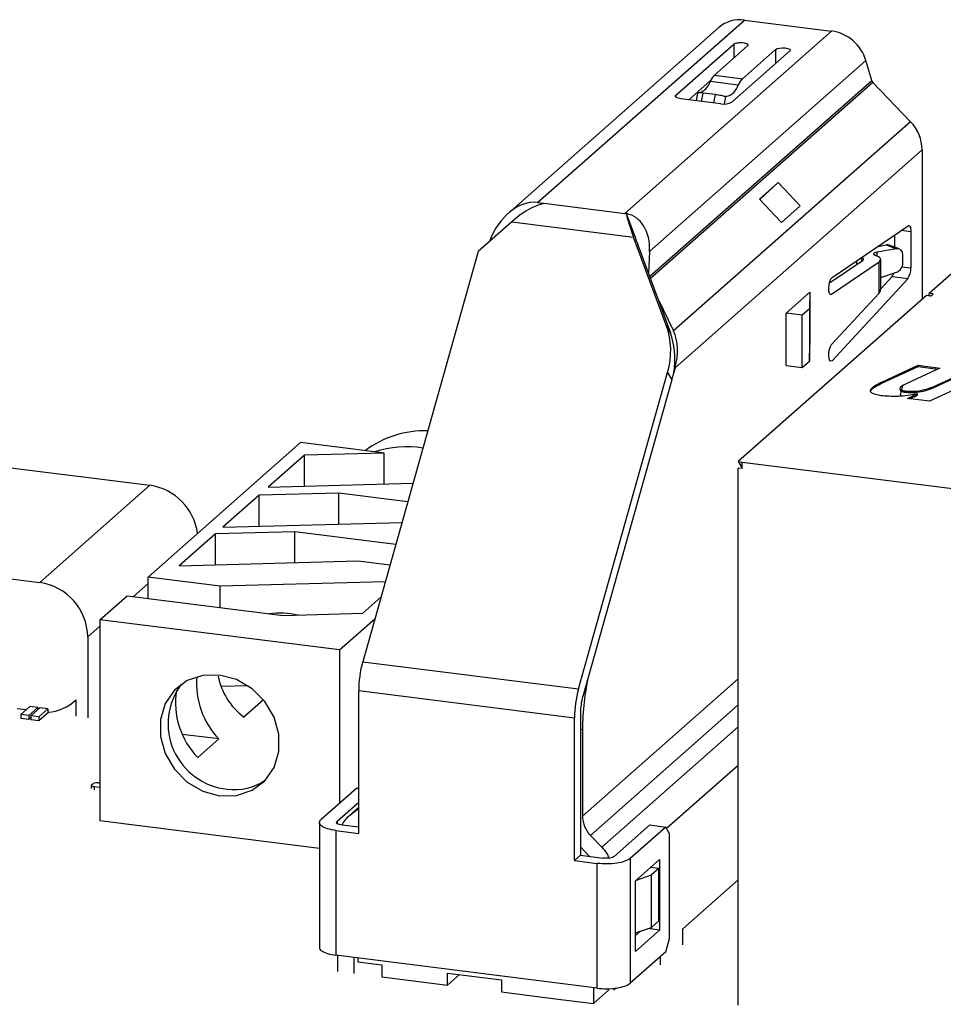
# Model space of a CAD drawing. Header units: millimetres. Extents: x 1690 to 1902, y 2170 to 2414.
# Tile 23 of 35: x 1829 to 1851, y 2222 to 2245. Entities that reach past the tile are written whole.
import ezdxf

# ---------------------------------------------------------------- set-up
doc = ezdxf.new("R2010")
doc.units = ezdxf.units.MM

msp = doc.modelspace()

# ---------------------------------------------------------------- linework, layer by layer
at = {"color": 7, "linetype": 'Continuous', "lineweight": 25}
for p, q in [((1841.464, 2240.85), (1846.308, 2245.122)), ((1846.308, 2245.122), (1848.35, 2244.864)), ((1845.712, 2244.948), (1840.776, 2240.594)), ((1843.507, 2240.593), (1848.35, 2244.864)), ((1844.705, 2243.364), (1846.057, 2244.556)), ((1846.384, 2244.515), (1845.608, 2243.83)), ((1846.263, 2243.748), (1847.039, 2244.433)), ((1847.367, 2244.391), (1846.014, 2243.199)), ((1844.087, 2239.702), (1849.153, 2244.17)), ((1849.293, 2243.707), (1849.153, 2244.17)), ((1845.608, 2243.83), (1846.263, 2243.748)), ((1845.516, 2243.702), (1845.008, 2243.254)), ((1845.509, 2243.688), (1846.164, 2243.606)), ((1850.197, 2242.74), (1849.319, 2243.662)), ((1845.756, 2243.16), (1844.821, 2243.278)), ((1845.208, 2243.414), (1845.175, 2243.233)), ((1845.623, 2243.376), (1845.342, 2243.411)), ((1850.197, 2242.74), (1844.644, 2237.842)), ((1850.47, 2242.08), (1844.683, 2236.976)), ((1850.47, 2242.08), (1850.47, 2238.577)), ((1853.73, 2241.452), (1850.632, 2238.72)), ((1846.659, 2240.923), (1847.1, 2241.313)), ((1847.1, 2241.313), (1846.666, 2240.915)), ((1847.1, 2241.313), (1847.617, 2240.769)), ((1841.464, 2240.85), (1841.675, 2240.823)), ((1841.675, 2240.823), (1843.507, 2240.593)), ((1847.176, 2240.38), (1846.659, 2240.923)), ((1847.617, 2240.769), (1847.176, 2240.38)), ((1843.545, 2240.588), (1843.507, 2240.593)), ((1843.748, 2240.043), (1843.546, 2240.586)), ((1840.859, 2240.397), (1840.076, 2239.701)), ((1840.859, 2240.397), (1843.712, 2240.038)), ((1848.361, 2239.092), (1850.14, 2240.302)), ((1844.477, 2237.975), (1843.712, 2240.038)), ((1849.831, 2239.798), (1849.831, 2240.092)), ((1850.205, 2240.172), (1850.205, 2239.315)), ((1843.812, 2239.859), (1844.577, 2237.797)), ((1849.432, 2239.821), (1849.631, 2239.855)), ((1849.631, 2239.855), (1849.87, 2239.764)), ((1849.935, 2239.759), (1849.696, 2239.85)), ((1840.076, 2239.701), (1837.369, 2230.093)), ((1844.087, 2239.702), (1844.064, 2239.18)), ((1849.87, 2239.764), (1849.413, 2239.685)), ((1850.019, 2239.44), (1850.019, 2239.613)), ((1848.299, 2238.964), (1849.089, 2239.501)), ((1849.463, 2239.454), (1848.351, 2238.697)), ((1848.935, 2239.482), (1848.935, 2239.396)), ((1849.461, 2239.454), (1849.463, 2239.454)), ((1849.463, 2238.724), (1849.463, 2239.454)), ((1849.5, 2238.809), (1849.5, 2239.51)), ((1849.5, 2239.095), (1849.87, 2239.214)), ((1849.5, 2238.829), (1849.766, 2239.116)), ((1849.766, 2239.116), (1850.14, 2239.069)), ((1850.14, 2239.069), (1848.361, 2237.143)), ((1850.574, 2238.669), (1846.164, 2234.78)), ((1847.288, 2238.255), (1847.843, 2238.745)), ((1847.843, 2238.745), (1847.829, 2238.355)), ((1847.843, 2238.745), (1847.843, 2237.519)), ((1848.351, 2237.519), (1849.463, 2238.724)), ((1850.668, 2238.657), (1850.574, 2238.669)), ((1850.632, 2238.72), (1850.616, 2238.664)), ((1850.726, 2238.708), (1850.632, 2238.72)), ((1850.668, 2238.657), (1850.726, 2238.708)), ((1844.278, 2238.603), (1844.644, 2237.842)), ((1847.288, 2237.03), (1847.288, 2238.255)), ((1847.663, 2238.208), (1847.288, 2238.255)), ((1847.829, 2238.355), (1847.663, 2238.208)), ((1847.663, 2236.983), (1847.663, 2238.208)), ((1847.829, 2238.355), (1847.829, 2237.129)), ((1844.577, 2237.797), (1844.477, 2237.975)), ((1847.829, 2237.129), (1847.843, 2237.519)), ((1847.288, 2237.03), (1847.663, 2236.983)), ((1847.663, 2236.983), (1847.829, 2237.129)), ((1849.54, 2236.65), (1850.377, 2237.035)), ((1850.377, 2237.035), (1850.888, 2236.97)), ((1850.377, 2237.006), (1850.377, 2237.035)), ((1842.42, 2229.456), (1844.509, 2236.87)), ((1844.509, 2236.87), (1844.609, 2236.692)), ((1844.683, 2236.976), (1844.646, 2236.845)), ((1849.54, 2236.622), (1850.377, 2237.006)), ((1850.888, 2236.97), (1850.127, 2236.62)), ((1850.377, 2237.006), (1850.84, 2236.948)), ((1852.02, 2236.828), (1850.643, 2236.195)), ((1850.73, 2236.534), (1851.509, 2236.892)), ((1850.73, 2236.506), (1851.509, 2236.864)), ((1844.609, 2236.692), (1842.52, 2229.278)), ((1849.54, 2236.622), (1849.54, 2236.65)), ((1850.013, 2236.551), (1849.945, 2236.31)), ((1850.09, 2236.403), (1850.09, 2236.431)), ((1850.131, 2236.259), (1850.36, 2236.364)), ((1850.36, 2236.364), (1850.354, 2236.365)), ((1850.36, 2236.336), (1850.36, 2236.364)), ((1850.73, 2236.506), (1850.73, 2236.534)), ((1850.643, 2236.195), (1850.131, 2236.259)), ((1850.18, 2236.253), (1850.36, 2236.336)), ((1832.343, 2232.075), (1835.913, 2235.224)), ((1837.648, 2235.005), (1835.913, 2235.224)), ((1826.268, 2234.995), (1832.385, 2234.224)), ((1837.867, 2234.978), (1836.005, 2234.927)), ((1837.867, 2234.978), (1837.648, 2235.005)), ((1837.867, 2234.252), (1837.867, 2234.978)), ((1836.005, 2234.927), (1835.156, 2234.179)), ((1836.005, 2234.202), (1836.005, 2234.927)), ((1846.164, 2234.78), (1846.258, 2234.768)), ((1846.164, 2234.78), (1846.258, 2234.625)), ((1846.258, 2234.768), (1860.925, 2232.92)), ((1846.258, 2234.617), (1846.258, 2234.768)), ((1846.164, 2222.052), (1846.164, 2234.629)), ((1846.258, 2234.617), (1846.164, 2234.629)), ((1835.156, 2234.179), (1838.546, 2234.271)), ((1829.804, 2231.948), (1832.385, 2234.224)), ((1836.807, 2234.042), (1834.944, 2233.992)), ((1838.424, 2233.838), (1836.807, 2234.042)), ((1836.807, 2233.317), (1836.807, 2234.042)), ((1834.944, 2233.992), (1834.096, 2233.244)), ((1834.944, 2233.266), (1834.944, 2233.992)), ((1834.096, 2233.244), (1838.287, 2233.357)), ((1838.287, 2233.357), (1838.288, 2233.357)), ((1835.781, 2233.138), (1833.919, 2233.088)), ((1838.143, 2232.841), (1835.781, 2233.138)), ((1835.781, 2232.413), (1835.781, 2233.138)), ((1833.919, 2233.088), (1833.07, 2232.339)), ((1833.919, 2232.362), (1833.919, 2233.088)), ((1823.687, 2232.719), (1829.804, 2231.948)), ((1833.07, 2232.339), (1837.261, 2232.453)), ((1837.261, 2232.453), (1838.007, 2232.359)), ((1834.026, 2231.862), (1832.343, 2232.075)), ((1832.343, 2231.576), (1832.343, 2232.075)), ((1837.897, 2231.967), (1834.026, 2231.862)), ((1834.026, 2231.364), (1834.026, 2231.862)), ((1831.211, 2231.077), (1831.848, 2231.638)), ((1831.848, 2231.638), (1835.506, 2231.177)), ((1837.369, 2231.228), (1837.794, 2231.603)), ((1831.211, 2231.077), (1831.211, 2226.363)), ((1836.824, 2230.37), (1831.211, 2231.077)), ((1835.506, 2231.177), (1837.369, 2231.228)), ((1836.824, 2230.37), (1837.653, 2231.101)), ((1830.927, 2230.675), (1830.927, 2228.78)), ((1836.824, 2230.37), (1836.824, 2226.778)), ((1837.369, 2230.093), (1842.42, 2229.456)), ((1834.686, 2229.526), (1834.052, 2229.509)), ((1830.598, 2229.153), (1830.646, 2229.196)), ((1830.646, 2229.199), (1830.646, 2228.816)), ((1835.042, 2229.204), (1834.581, 2228.797)), ((1842.327, 2228.774), (1837.275, 2229.41)), ((1837.275, 2226.073), (1837.275, 2229.41)), ((1829.482, 2228.963), (1829.274, 2228.989)), ((1829.575, 2229.045), (1829.363, 2228.858)), ((1829.762, 2229.021), (1829.55, 2228.834)), ((1829.762, 2229.021), (1829.575, 2229.045)), ((1829.809, 2229.016), (1829.597, 2228.828)), ((1829.762, 2229.021), (1829.762, 2228.974)), ((1829.996, 2228.992), (1829.784, 2228.805)), ((1829.996, 2228.992), (1829.809, 2229.016)), ((1829.996, 2228.992), (1829.996, 2228.914)), ((1829.55, 2228.834), (1829.363, 2228.858)), ((1829.363, 2228.858), (1829.363, 2228.764)), ((1829.55, 2228.74), (1829.363, 2228.764)), ((1829.55, 2228.834), (1829.55, 2228.74)), ((1829.597, 2228.781), (1829.55, 2228.74)), ((1829.784, 2228.805), (1829.597, 2228.828)), ((1829.597, 2228.828), (1829.597, 2228.734)), ((1829.784, 2228.711), (1829.597, 2228.734)), ((1830.016, 2228.915), (1829.784, 2228.711)), ((1829.784, 2228.805), (1829.784, 2228.711)), ((1842.327, 2225.437), (1842.327, 2228.774)), ((1842.468, 2228.899), (1842.468, 2225.561)), ((1842.515, 2228.504), (1842.515, 2226.475)), ((1833.998, 2228.283), (1833.143, 2228.391)), ((1833.998, 2228.283), (1833.503, 2227.847)), ((1831.012, 2227.194), (1831.012, 2227.124)), ((1831.018, 2227.206), (1831.054, 2227.237)), ((1831.211, 2227.146), (1831.076, 2227.163)), ((1831.183, 2227.257), (1831.211, 2227.253)), ((1837.227, 2227.134), (1836.393, 2226.398)), ((1837.227, 2227.134), (1837.275, 2227.128)), ((1837.275, 2226.799), (1836.767, 2226.351)), ((1837.275, 2226.683), (1837.033, 2226.469)), ((1837.059, 2226.491), (1837.275, 2226.664)), ((1836.354, 2225.715), (1831.211, 2226.363)), ((1836.354, 2226.327), (1836.354, 2223.405)), ((1837.275, 2226.216), (1836.884, 2226.265)), ((1843.259, 2225.533), (1844.093, 2226.269)), ((1844.468, 2226.222), (1843.633, 2225.486)), ((1844.093, 2226.269), (1844.468, 2226.222)), ((1844.556, 2226.064), (1844.468, 2226.222)), ((1836.742, 2226.14), (1836.742, 2223.218)), ((1836.742, 2226.14), (1837.275, 2226.073)), ((1842.701, 2226.026), (1842.967, 2225.747)), ((1844.556, 2223.613), (1844.556, 2226.064)), ((1842.682, 2225.534), (1842.468, 2225.759)), ((1842.468, 2225.561), (1842.327, 2225.437)), ((1842.468, 2225.561), (1843.001, 2225.494)), ((1842.327, 2225.437), (1842.86, 2225.37)), ((1842.86, 2222.447), (1842.86, 2225.37)), ((1843.633, 2225.486), (1843.633, 2222.563)), ((1843.757, 2224.959), (1844.323, 2225.458)), ((1844.304, 2225.248), (1844.112, 2225.272)), ((1844.323, 2225.458), (1844.323, 2223.808)), ((1843.779, 2224.978), (1844.134, 2225.098)), ((1844.304, 2225.248), (1844.134, 2225.098)), ((1844.134, 2223.872), (1844.134, 2225.098)), ((1844.304, 2224.022), (1844.304, 2225.248)), ((1843.757, 2223.309), (1843.757, 2224.959)), ((1844.867, 2223.84), (1846.164, 2224.984)), ((1844.134, 2223.872), (1844.304, 2224.022)), ((1843.757, 2223.745), (1844.134, 2223.872)), ((1844.323, 2223.808), (1843.757, 2223.309)), ((1843.757, 2223.686), (1843.866, 2223.782)), ((1844.323, 2223.808), (1844.046, 2223.843)), ((1844.867, 2223.462), (1844.867, 2223.84)), ((1844.468, 2223.299), (1844.556, 2223.613)), ((1842.86, 2222.447), (1836.742, 2223.218)), ((1836.786, 2222.841), (1836.786, 2223.212)), ((1844.468, 2223.299), (1843.633, 2222.563)), ((1837.16, 2223.165), (1837.16, 2222.794)), ((1837.254, 2223.153), (1837.254, 2223.065)), ((1837.254, 2223.065), (1837.815, 2222.995)), ((1837.815, 2222.995), (1837.815, 2222.712)), ((1844.336, 2223.183), (1844.336, 2222.995)), ((1839.358, 2222.8), (1840.621, 2222.641)), ((1839.358, 2222.517), (1839.358, 2222.8)), ((1839.358, 2222.517), (1839.639, 2222.765)), ((1837.815, 2222.712), (1839.358, 2222.517)), ((1840.621, 2222.641), (1840.621, 2222.358)), ((1840.621, 2222.358), (1841.884, 2222.199)), ((1842.773, 2222.458), (1842.773, 2222.087)), ((1842.773, 2222.087), (1843.126, 2222.399)), ((1843.126, 2222.399), (1843.126, 2222.42)), ((1843.24, 2222.405), (1843.29, 2222.449)), ((1841.884, 2222.199), (1842.773, 2222.087))]:
    msp.add_line(p, q, dxfattribs=at)
at = {"color": 8, "linetype": 'Continuous', "lineweight": 25}
for p, q in [((1846.057, 2244.556), (1846.057, 2244.226)), ((1847.039, 2244.433), (1847.039, 2244.103)), ((1844.087, 2239.116), (1849.293, 2243.707)), ((1849.319, 2243.662), (1844.106, 2239.065)), ((1844.705, 2243.364), (1844.705, 2243.317)), ((1845.306, 2243.217), (1845.342, 2243.411)), ((1845.623, 2243.376), (1845.587, 2243.181)), ((1845.842, 2243.156), (1845.874, 2243.328)), ((1849.988, 2240.199), (1850.205, 2240.172)), ((1849.413, 2239.685), (1849.413, 2239.594)), ((1849.06, 2239.481), (1849.06, 2239.553)), ((1849.998, 2239.341), (1850.205, 2239.315)), ((1848.312, 2238.702), (1848.351, 2238.697)), ((1848.304, 2237.15), (1848.361, 2237.143)), ((1832.343, 2231.924), (1831.997, 2231.619)), ((1831.211, 2230.926), (1830.927, 2230.675)), ((1842.515, 2226.475), (1846.164, 2229.693)), ((1846.164, 2229.08), (1842.701, 2226.026)), ((1842.468, 2228.51), (1842.515, 2228.504)), ((1842.967, 2225.747), (1846.164, 2228.566)), ((1846.164, 2227.665), (1844.487, 2226.187)), ((1831.076, 2227.163), (1831.076, 2227.092)), ((1837.059, 2226.491), (1837.275, 2226.682)), ((1836.767, 2226.351), (1836.767, 2226.304))]:
    msp.add_line(p, q, dxfattribs=at)
at = {"color": 7, "linetype": 'Continuous', "lineweight": 25, "flags": 128}
for points in [[(1847.039, 2244.433), (1847.075, 2244.452), (1847.131, 2244.465), (1847.197, 2244.47), (1847.265, 2244.467), (1847.323, 2244.454), (1847.362, 2244.436), (1847.378, 2244.414), (1847.367, 2244.391)], [(1844.821, 2243.278), (1844.786, 2243.284), (1844.755, 2243.292), (1844.729, 2243.301), (1844.709, 2243.313), (1844.697, 2243.325), (1844.692, 2243.338), (1844.694, 2243.351), (1844.705, 2243.364)], [(1850.14, 2240.302), (1850.153, 2240.308), (1850.165, 2240.307), (1850.176, 2240.298), (1850.186, 2240.284), (1850.194, 2240.263), (1850.2, 2240.237), (1850.204, 2240.206), (1850.205, 2240.172)], [(1848.351, 2238.697), (1848.323, 2238.693), (1848.301, 2238.72), (1848.287, 2238.773), (1848.284, 2238.845), (1848.291, 2238.925), (1848.309, 2238.999), (1848.333, 2239.058), (1848.361, 2239.092)], [(1848.361, 2237.143), (1848.333, 2237.128), (1848.309, 2237.143), (1848.291, 2237.187), (1848.284, 2237.253), (1848.287, 2237.331), (1848.301, 2237.409), (1848.323, 2237.475), (1848.351, 2237.519)], [(1834.017, 2229.78), (1833.622, 2229.773), (1833.259, 2229.652), (1832.957, 2229.426), (1832.741, 2229.115), (1832.629, 2228.743), (1832.629, 2228.34), (1832.741, 2227.94), (1832.957, 2227.574), (1833.259, 2227.272), (1833.622, 2227.059), (1834.017, 2226.952), (1834.413, 2226.96), (1834.776, 2227.081), (1835.078, 2227.307), (1835.294, 2227.618), (1835.406, 2227.99), (1835.406, 2228.393), (1835.294, 2228.793), (1835.078, 2229.159), (1834.776, 2229.46), (1834.413, 2229.673), (1834.017, 2229.78)], [(1831.076, 2227.163), (1831.059, 2227.166), (1831.043, 2227.17), (1831.03, 2227.175), (1831.021, 2227.181), (1831.014, 2227.187), (1831.012, 2227.193), (1831.013, 2227.2), (1831.018, 2227.206)], [(1836.884, 2226.265), (1836.849, 2226.271), (1836.817, 2226.279), (1836.792, 2226.289), (1836.772, 2226.3), (1836.76, 2226.312), (1836.754, 2226.325), (1836.757, 2226.338), (1836.767, 2226.351)]]:
    msp.add_lwpolyline(points, dxfattribs=at)
at = {"color": 7, "linetype": 'Continuous', "lineweight": 25}
for centre, radius, start, end in [((1846.201, 2244.379), 0.75, 81.8416, 130.6612), ((1848.206, 2243.886), 0.989, 16.6855, 81.6166), ((1845.931, 2243.5), 0.462, 134.3771, 155.9909), ((1846.586, 2243.418), 0.462, 134.3771, 155.9909), ((1845.136, 2243.787), 0.386, 282.4564, 345.1974), ((1845.791, 2243.704), 0.386, 282.4564, 345.1974), ((1849.399, 2243.739), 0.111, 196.9781, 223.7292), ((1845.83, 2243.547), 0.394, 259.2261, 297.8883), ((1849.503, 2242.066), 0.968, 0.8194, 44.1307), ((1849.585, 2239.258), 0.229, 321.9735, 343.7445), ((1849.787, 2239.295), 0.418, 327.4123, 2.7807), ((1842.802, 2237.373), 1.78, 343.5912, 19.7736), ((1842.902, 2237.195), 1.78, 343.5912, 19.7736), ((1838.807, 2233.228), 2.273, 87.8438, 127.4163), ((1838.408, 2232.677), 2.449, 81.2814, 108.0707), ((1832.194, 2232.922), 1.316, 7.5142, 81.6543), ((1829.617, 2230.651), 1.311, 1.0587, 81.7605), ((1839.865, 2229.404), 2.59, 164.5822, 179.8591), ((1835.366, 2229.587), 1.89, 175.3186, 223.6076), ((1848.324, 2228.486), 5.808, 167.1275, 179.8225), ((1834.351, 2228.641), 1.541, 143.1687, 264.1587), ((1834.852, 2229.141), 1.869, 171.4084, 223.8086), ((1844.917, 2228.768), 2.59, 164.5822, 179.8591), ((1829.959, 2229.884), 0.97, 272.1863, 315.0838), ((1843.907, 2228.895), 1.439, 164.5822, 179.8591), ((1831.146, 2227.063), 0.197, 79.2261, 117.8883), ((1834.372, 2228.35), 1.255, 261.8486, 305.1161), ((1837.502, 2225.938), 0.708, 128.662, 152.3704), ((1843.174, 2226.485), 0.659, 180.8194, 224.1307)]:
    msp.add_arc(centre, radius, start, end, dxfattribs=at)
for centre, major_axis, ratio, start_param, end_param in [((1841.146, 2239.721), (0.488, 1.082), 0.699056, 0.212016, 1.687081), ((1841.084, 2239.996), (0.785, 0.763), 0.408508, 0.418694, 1.462334), ((1843.937, 2239.636), (-0.388, 0.955), 0.062014, 0.068863, 1.111997), ((1843.188, 2239.463), (0.488, 1.082), 0.699056, 5.230283, 6.448676), ((1843.937, 2239.636), (-0.216, 0.531), 0.062014, 0.673848, 1.111997), ((1849.621, 2239.665), (0.081, 0.183), 0.75439, 0.040114, 0.468122), ((1849.533, 2239.639), (0.2, -0.005), 0.266617, 2.220732, 3.806628), ((1848.901, 2239.525), (0.598, -0.016), 0.266617, 5.929036, 6.948221), ((1849.859, 2239.573), (0.081, 0.183), 0.75439, 5.244022, 6.751307), ((1848.901, 2239.525), (0.2, -0.005), 0.266617, 5.929036, 6.948221), ((1849.859, 2239.4), (0.081, 0.183), 0.75439, 3.736737, 5.244022), ((1848.901, 2238.794), (0.598, 0.018), 0.399567, 5.90986, 6.271227), ((1843.841, 2237.082), (0.488, 1.082), 0.699056, 4.924405, 5.753254), ((1835.35, 2229.541), (1.967, 0.196), 0.852553, 1.227653, 1.571611), ((1835.938, 2230.06), (1.967, 0.196), 0.852553, 3.207752, 3.869583)]:
    msp.add_ellipse(centre, major_axis=major_axis, ratio=ratio, start_param=start_param, end_param=end_param, dxfattribs=at)
for points, knots in [([(1846.057, 2244.556), (1846.066, 2244.562), (1846.083, 2244.574), (1846.13, 2244.587), (1846.186, 2244.594), (1846.246, 2244.595), (1846.303, 2244.589), (1846.35, 2244.576), (1846.384, 2244.56), (1846.398, 2244.541), (1846.395, 2244.525), (1846.386, 2244.517), (1846.384, 2244.515)], [0, 0, 0, 0, 0.107372, 0.214745, 0.322117, 0.42949, 0.536862, 0.644235, 0.751607, 0.85898, 0.966352, 1, 1, 1, 1]), ([(1845.342, 2243.411), (1845.322, 2243.414), (1845.281, 2243.418), (1845.236, 2243.418), (1845.211, 2243.416), (1845.211, 2243.414), (1845.211, 2243.413)], [0, 0, 0, 0, 0.274657, 0.549324, 0.823585, 1, 1, 1, 1]), ([(1845.874, 2243.328), (1845.865, 2243.329), (1845.846, 2243.332), (1845.795, 2243.344), (1845.734, 2243.357), (1845.674, 2243.369), (1845.638, 2243.374), (1845.623, 2243.376)], [0, 0, 0, 0, 0.213693, 0.427486, 0.639458, 0.852206, 1, 1, 1, 1]), ([(1849.548, 2236.319), (1849.502, 2236.325), (1849.411, 2236.339), (1849.3, 2236.375), (1849.252, 2236.424), (1849.27, 2236.491), (1849.371, 2236.568), (1849.484, 2236.623), (1849.54, 2236.65)], [0, 0, 0, 0, 0.125178, 0.249844, 0.374341, 0.499305, 0.749322, 1, 1, 1, 1]), ([(1849.268, 2236.43), (1849.269, 2236.435), (1849.273, 2236.473), (1849.375, 2236.54), (1849.485, 2236.594), (1849.54, 2236.622)], [0, 0, 0, 0, 0.071119, 0.534946, 1, 1, 1, 1]), ([(1850.127, 2236.62), (1850.061, 2236.589), (1849.98, 2236.55), (1849.947, 2236.495), (1849.958, 2236.466), (1850.013, 2236.443), (1850.064, 2236.435), (1850.09, 2236.431)], [0, 0, 0, 0, 0.500327, 0.6257232, 0.7504682, 0.8748488, 1, 1, 1, 1]), ([(1850.354, 2236.365), (1850.211, 2236.339), (1849.955, 2236.291), (1849.672, 2236.31), (1849.548, 2236.319)], [0, 0, 0, 0, 0.560962, 1, 1, 1, 1]), ([(1849.96, 2236.483), (1849.956, 2236.477), (1849.947, 2236.463), (1849.959, 2236.438), (1850.013, 2236.415), (1850.064, 2236.407), (1850.09, 2236.403)], [0, 0, 0, 0, 0.165331, 0.443523, 0.720902, 1, 1, 1, 1]), ([(1850.09, 2236.431), (1850.161, 2236.428), (1850.302, 2236.422), (1850.537, 2236.461), (1850.657, 2236.507), (1850.73, 2236.534)], [0, 0, 0, 0, 0.278163, 0.55919, 1, 1, 1, 1]), ([(1850.09, 2236.403), (1850.161, 2236.4), (1850.302, 2236.393), (1850.537, 2236.433), (1850.657, 2236.478), (1850.73, 2236.506)], [0, 0, 0, 0, 0.278163, 0.55919, 1, 1, 1, 1]), ([(1842.967, 2225.747), (1843.009, 2225.7), (1843.077, 2225.622), (1843.121, 2225.531), (1843.139, 2225.495)], [0, 0, 0, 0, 0.606357, 1, 1, 1, 1]), ([(1836.358, 2223.404), (1836.357, 2223.402), (1836.342, 2223.375), (1836.4, 2223.32), (1836.53, 2223.254), (1836.671, 2223.23), (1836.742, 2223.218)], [0, 0, 0, 0, 0.025655, 0.350436, 0.675218, 1, 1, 1, 1])]:
    msp.add_open_spline(points, degree=3, knots=knots, dxfattribs=at)
for points in [[(1836.742, 2226.14), (1836.672, 2226.152), (1836.531, 2226.177), (1836.395, 2226.243), (1836.335, 2226.321), (1836.374, 2226.373), (1836.393, 2226.398)], [(1843.259, 2225.533), (1843.247, 2225.525), (1843.223, 2225.51), (1843.156, 2225.494), (1843.078, 2225.488), (1843.027, 2225.492), (1843.001, 2225.494)], [(1843.633, 2225.486), (1843.597, 2225.462), (1843.525, 2225.416), (1843.325, 2225.37), (1843.09, 2225.35), (1842.937, 2225.363), (1842.86, 2225.37)], [(1842.86, 2222.447), (1842.937, 2222.44), (1843.09, 2222.427), (1843.325, 2222.447), (1843.525, 2222.493), (1843.597, 2222.54), (1843.633, 2222.563)]]:
    msp.add_open_spline(points, degree=3, dxfattribs=at)

doc.saveas('drawing.dxf')
